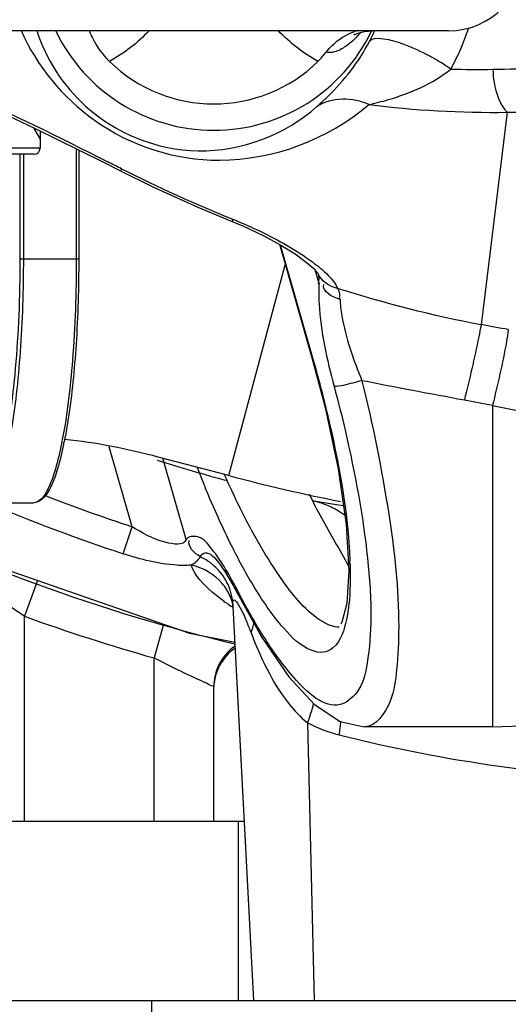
# Model space of a CAD drawing. Header units: millimetres. Extents: x 0 to 11890, y 0 to 8410.
# Tile 38 of 130: x 6459 to 6508, y 1589 to 1688. Entities that reach past the tile are written whole.
import ezdxf

# ---------------------------------------------------------------- set-up
doc = ezdxf.new("R2010")
doc.units = ezdxf.units.MM
doc.header["$LTSCALE"] = 653.95
doc.layers.get('0').update_dxf_attribs({"linetype": 'CONTINUOUS'})
for name, color, linetype in [('304103000010DXF_CONTINUOUS_LINE', 7, 'CONTINUOUS'), ('304103000011DXF_CONTINUOUS_LINE', 7, 'CONTINUOUS'), ('304104000091DXF_CONTINUOUS_LINE', 7, 'CONTINUOUS'), ('304105000085DXF_CONTINUOUS_LINE', 7, 'CONTINUOUS'), ('304109000016DXF_CONTINUOUS_LINE', 7, 'CONTINUOUS'), ('501023000027DXF_CONTINUOUS_LINE', 7, 'CONTINUOUS'), ('501038000002DXF_CONTINUOUS_LINE', 7, 'CONTINUOUS'), ('JISHUZILIAO_DXF_DIMENSION', 7, 'CONTINUOUS'), ('R12-1700-XIADXF_CONTINUOUS_LINE', 7, 'CONTINUOUS')]:
    doc.layers.add(name, color=color, linetype=linetype)
doc.styles.get("Standard").update_dxf_attribs({"font": 'txt', "width": 0.7})
doc.dimstyles.new('DIMSTYLE_5', dxfattribs={"dimtxt": 85, "dimasz": 60, "dimexe": 1, "dimexo": 0, "dimgap": 4.25, "dimtad": 0, "dimtih": 1, "dimtoh": 1, "dimdec": 1, "dimdsep": 46, "dimtxsty": 'Standard', "dimblk": '_FILLED', "dimblk1": '_FILLED', "dimblk2": '_FILLED', "dimcen": 0.09, "dimclrt": 5, "dimazin": 2, "dimtp": 0.5, "dimtm": 0.5, "dimtfac": 1, "dimtdec": 4, "dimtofl": 0, "dimtmove": 0, "dimatfit": 3, "dimldrblk": '_FILLED', "dimfxl": 1, "dimtolj": 1, "dimarcsym": 0})

# ---------------------------------------------------------------- blocks, each defined once
blk = doc.blocks.new('*D8')
at = {"layer": 'JISHUZILIAO_DXF_DIMENSION', "color": 2, "linetype": 'Continuous', "transparency": 16777216}
for start, end in [(291.01931, 360), (190, 259.37553)]:
    blk.add_arc((6523.715, 1804.677), 571.22, start, end, dxfattribs=at)
for points in [[(7101.772, 1744.235), (7094.936, 1804.677), (7081.8, 1745.285)], [(5984.423, 1649.277), (5961.173, 1705.486), (5964.936, 1644.775)]]:
    blk.add_solid(points, dxfattribs=at)
blk = doc.blocks.new('_FILLED')
at = {"color": 0, "linetype": 'ByBlock'}
blk.add_solid([(0, 0), (-1, 0.1667), (-1, -0.1667)], dxfattribs=at)

msp = doc.modelspace()

# ---------------------------------------------------------------- linework, layer by layer
at = {"color": 2, "linetype": 'Continuous'}
msp.add_circle((6523.715, 1804.677), 392, dxfattribs=at)
at = {"layer": '304103000010DXF_CONTINUOUS_LINE', "color": 9, "linetype": 'Continuous'}
for p, q in [((6508.204, 1678.89), (6505.572, 1657.549)), ((6469.453, 1673.212), (6469.345, 1673)), ((6480.649, 1668.14), (6480.563, 1667.927)), ((6485.392, 1665.591), (6488.675, 1654.142)), ((6489.308, 1661.708), (6488.924, 1663.049)), ((6488.675, 1654.142), (6488.618, 1654.126)), ((6506.715, 1649.423), (6506.715, 1617.177)), ((6470.521, 1637.261), (6468.217, 1645.296)), ((6475.936, 1635.979), (6473.594, 1644.145)), ((6469.627, 1634.547), (6470.521, 1637.261)), ((6481.055, 1630.622), (6480.927, 1631.188)), ((6488.142, 1617.576), (6488.796, 1589.677))]:
    msp.add_line(p, q, dxfattribs=at)
at = {"layer": '304103000010DXF_CONTINUOUS_LINE', "color": 7, "linetype": 'Continuous'}
for p, q in [((6485.319, 1665.631), (6488.618, 1654.126)), ((6488.912, 1663.045), (6489.161, 1662.742)), ((6489.161, 1662.742), (6489.174, 1662.734)), ((6489.176, 1662.729), (6489.174, 1662.734)), ((6478.536, 1634.388), (6478.538, 1634.386)), ((6480.336, 1630.341), (6480.349, 1630.302)), ((6480.349, 1630.302), (6480.441, 1630.099)), ((6480.444, 1630.092), (6480.441, 1630.099)), ((6480.444, 1630.092), (6480.481, 1629.993)), ((6480.481, 1629.993), (6480.622, 1629.441)), ((6480.622, 1629.441), (6480.644, 1629.208)), ((6480.642, 1629.235), (6482.715, 1589.677)), ((6506.715, 1617.177), (6493.84, 1617.177)), ((6506.715, 1617.177), (6513.799, 1617.374))]:
    msp.add_line(p, q, dxfattribs=at)
for points in [[(6446.534, 1682.677), (6446.606, 1682.676), (6447.356, 1682.591), (6448.431, 1682.353), (6449.737, 1681.967), (6451.24, 1681.442), (6452.907, 1680.793), (6454.712, 1680.036), (6456.633, 1679.183), (6458.656, 1678.25), (6460.768, 1677.246), (6462.963, 1676.18), (6465.276, 1675.04), (6467.758, 1673.799), (6469.345, 1673)], [(6469.345, 1673), (6472.594, 1671.409), (6477.134, 1669.354), (6480.563, 1667.927)], [(6480.563, 1667.927), (6481.718, 1667.442), (6483.75, 1666.481), (6485.469, 1665.549), (6486.898, 1664.662), (6488.02, 1663.85), (6488.794, 1663.167), (6488.912, 1663.045)], [(6488.618, 1654.126), (6489.912, 1649.238), (6491.219, 1643.077), (6492.027, 1637.472), (6492.295, 1632.857), (6492.081, 1629.545), (6491.59, 1627.683), (6491.485, 1627.47)], [(6433.68, 1644.333), (6451.166, 1635.272), (6476.29, 1626.563), (6480.829, 1625.678)], [(6491.756, 1639.353), (6491.039, 1639.456), (6488.741, 1639.837)], [(6478.535, 1634.388), (6478.748, 1634.193), (6479.232, 1633.624), (6479.89, 1632.674), (6480.671, 1631.347), (6481.055, 1630.621)], [(6481.055, 1630.622), (6483.527, 1626.188), (6486.262, 1622.2), (6488.834, 1619.423), (6491.425, 1617.712), (6493.842, 1617.177)]]:
    msp.add_lwpolyline(points, dxfattribs=at)
at = {"layer": '304103000010DXF_CONTINUOUS_LINE', "color": 9, "linetype": 'Continuous'}
for centre, radius, start, end in [((6481.032, 1695.077), 24.548, 331.14607, 341.66108), ((6478.094, 1694.605), 18.405, 332.17099, 335.75264), ((6505.146, 1774.803), 91.61, 268.36478, 271.01086), ((6506.807, 1778.779), 99.9, 262.80367, 270.80125), ((6116.337, 975.848), 781.67, 63.144259, 63.258375), ((6533.494, 1799.681), 141.759, 243.14336, 248.11277), ((6610.332, 2180.746), 541.332, 258.96492, 259.54201), ((6578.808, 1682.908), 109.226, 201.31377, 202.31999), ((6558.086, 1677.291), 85.693, 203.93701, 206.38855), ((6574.834, 1681.287), 104.934, 202.32548, 202.47171), ((6524.162, 1805.098), 184.757, 243.56869, 256.43021), ((6525.519, 1803.97), 178.403, 247.10299, 251.74259), ((6525.439, 1803.971), 175.523, 248.74416, 251.76702), ((6474.708, 1628.75), 6.11, 55.93728, 64.25174), ((6474.773, 1628.838), 6, 44.99514, 55.97671), ((6449.487, 1632.093), 42.945, 2.00104, 2.3339), ((6475.569, 1628.182), 5.236, 22.94408, 40.08593), ((6475.173, 1629.164), 5.48, 12.8387, 24.67483), ((6550.999, 1667.145), 78.759, 207.16439, 207.59968), ((6490.751, 1645.322), 19.05, 234.81372, 235.59508), ((6475.665, 1628.23), 5.129, 21.36748, 22.86523), ((6475.249, 1629.183), 5.401, 9.95323, 12.82117), ((6475.354, 1629.2), 5.295, 3.89809, 9.96592), ((6491.157, 1645.914), 19.767, 235.59322, 236.07099), ((6491.687, 1646.704), 20.718, 236.07605, 237.19704), ((6492.22, 1647.528), 21.7, 237.19212, 237.66505), ((6457.053, 1617.088), 27.149, 20.62449, 23.18256), ((6478.792, 1618.608), 12.728, 349.78341, 356.0849), ((6527.33, 1759.893), 147.991, 255.91652, 256.79849), ((6529.959, 1771.811), 160.195, 256.85639, 262.62461)]:
    msp.add_arc(centre, radius, start, end, dxfattribs=at)
at = {"layer": '304103000010DXF_CONTINUOUS_LINE', "color": 7, "linetype": 'Continuous'}
for centre, radius, start, end in [((6529.454, 1654.423), 42.766, 208.61251, 209.00614), ((6527.726, 1653.464), 40.789, 209.00441, 209.61952)]:
    msp.add_arc(centre, radius, start, end, dxfattribs=at)
at = {"layer": '304103000010DXF_CONTINUOUS_LINE', "color": 9, "linetype": 'Continuous'}
for points, knots in [([(6459.36, 1687.087), (6460.937, 1683.546), (6466.451, 1676.763), (6480.2, 1672.34), (6490.247, 1676.192), (6494.292, 1679.667)], [0, 0, 0, 0, 0.284765, 0.608123, 1, 1, 1, 1]), ([(6460.926, 1687.092), (6461.859, 1684.229), (6465.863, 1677.976), (6477.266, 1673.346), (6485.924, 1676.618), (6489.081, 1679.456)], [0, 0, 0, 0, 0.266185, 0.624725, 1, 1, 1, 1]), ([(6502.532, 1683.23), (6501.005, 1684.311), (6498.602, 1685.537), (6495.903, 1686.314), (6494.611, 1686.305), (6494.37, 1686.012)], [0, 0, 0, 0, 0.632684, 0.871927, 1, 1, 1, 1]), ([(6489.081, 1679.456), (6489.442, 1679.78), (6491.522, 1681.672), (6493.282, 1683.953), (6494.37, 1686.013)], [0, 0, 0, 0, 0.1722, 1, 1, 1, 1]), ([(6506.762, 1683.207), (6508.325, 1683.235), (6514.442, 1683.423), (6520.549, 1683.926), (6525.072, 1684.471)], [0, 0, 0, 0, 0.255505, 1, 1, 1, 1]), ([(6494.292, 1679.667), (6494.949, 1679.803), (6497.852, 1680.541), (6500.728, 1681.751), (6502.532, 1683.23)], [0, 0, 0, 0, 0.223453, 1, 1, 1, 1]), ([(6506.762, 1683.207), (6506.775, 1682.767), (6506.927, 1681.257), (6507.433, 1679.663), (6508.204, 1678.89)], [0, 0, 0, 0, 0.287454, 1, 1, 1, 1]), ([(6448.751, 1682.681), (6450.302, 1682.187), (6456.885, 1679.567), (6463.199, 1676.365), (6468.063, 1673.914)], [0, 0, 0, 0, 0.230028, 1, 1, 1, 1]), ([(6508.204, 1678.89), (6512.977, 1678.983), (6519.295, 1679.345), (6525.58, 1680.02), (6527.115, 1680.203)], [0, 0, 0, 0, 0.75535, 1, 1, 1, 1]), ([(6480.649, 1668.14), (6481.333, 1667.865), (6483.887, 1666.757), (6486.36, 1665.438), (6488.045, 1664.277)], [0, 0, 0, 0, 0.264994, 1, 1, 1, 1]), ([(6489.173, 1662.746), (6489.198, 1662.664), (6489.241, 1662.492), (6489.262, 1662.316), (6489.265, 1662.225)], [0, 0, 0, 0, 0.48544, 1, 1, 1, 1]), ([(6489.265, 1662.225), (6489.269, 1662.138), (6489.262, 1661.952), (6489.229, 1661.769), (6489.206, 1661.674)], [0, 0, 0, 0, 0.46963, 1, 1, 1, 1]), ([(6489.308, 1661.708), (6489.244, 1661.028), (6489.318, 1657.515), (6490.084, 1654.068), (6490.812, 1651.348)], [0, 0, 0, 0, 0.195158, 1, 1, 1, 1]), ([(6491.426, 1660.114), (6491.417, 1659.557), (6491.78, 1656.729), (6492.751, 1654.037), (6493.61, 1651.931)], [0, 0, 0, 0, 0.196842, 1, 1, 1, 1]), ([(6505.572, 1657.549), (6505.506, 1657.138), (6505.009, 1654.596), (6504.411, 1652.075), (6503.898, 1649.964)], [0, 0, 0, 0, 0.160764, 1, 1, 1, 1]), ([(6508.315, 1657.07), (6508.27, 1656.654), (6507.842, 1654.082), (6507.24, 1651.546), (6506.715, 1649.423)], [0, 0, 0, 0, 0.1607, 1, 1, 1, 1]), ([(6488.675, 1654.142), (6489.195, 1652.33), (6490.934, 1645.672), (6492.192, 1638.839), (6492.396, 1633.842)], [0, 0, 0, 0, 0.27379, 1, 1, 1, 1]), ([(6493.61, 1651.931), (6493.301, 1651.848), (6492.377, 1651.632), (6491.445, 1651.339), (6490.812, 1651.348)], [0, 0, 0, 0, 0.335331, 1, 1, 1, 1]), ([(6493.61, 1651.931), (6494.698, 1647.514), (6496.35, 1639.318), (6497.475, 1629.614), (6497.175, 1623.214), (6496.717, 1619.694), (6495.064, 1617.178), (6493.853, 1617.177)], [0, 0, 0, 0, 0.376911, 0.69111, 0.810269, 0.89967, 1, 1, 1, 1]), ([(6490.812, 1651.348), (6491.214, 1649.845), (6492.637, 1644.158), (6493.716, 1638.373), (6494.167, 1634.09)], [0, 0, 0, 0, 0.265389, 1, 1, 1, 1]), ([(6489.181, 1639.74), (6489.107, 1639.76), (6488.961, 1639.796), (6488.814, 1639.825), (6488.741, 1639.837)], [0, 0, 0, 0, 0.50667, 1, 1, 1, 1]), ([(6489.651, 1627.73), (6488.016, 1628.706), (6484.925, 1632.547), (6482.593, 1636.647), (6481.323, 1639.204)], [0, 0, 0, 0, 0.400129, 1, 1, 1, 1]), ([(6475.936, 1635.98), (6475.707, 1635.317), (6472.881, 1635.782), (6471.566, 1636.623), (6470.521, 1637.261)], [0, 0, 0, 0, 0.364488, 1, 1, 1, 1]), ([(6478.741, 1634.742), (6478.29, 1635.319), (6477.678, 1636.423), (6476.164, 1636.317), (6475.936, 1635.979)], [0, 0, 0, 0, 0.642458, 1, 1, 1, 1]), ([(6477.362, 1634.251), (6477.459, 1634.437), (6477.876, 1634.805), (6478.339, 1634.528), (6478.536, 1634.388)], [0, 0, 0, 0, 0.465037, 1, 1, 1, 1]), ([(6476.44, 1633.404), (6475.962, 1633.355), (6473.64, 1633.394), (6471.367, 1633.974), (6469.627, 1634.547)], [0, 0, 0, 0, 0.207485, 1, 1, 1, 1]), ([(6494.167, 1634.09), (6494.374, 1632.116), (6494.633, 1628.589), (6494.298, 1624.062), (6493.58, 1620.789), (6490.462, 1618.326), (6486.652, 1622.012), (6483.832, 1625.919), (6482.081, 1628.974), (6481.202, 1630.656)], [0, 0, 0, 0, 0.19005, 0.336642, 0.436676, 0.501936, 0.672879, 0.818189, 1, 1, 1, 1]), ([(6479.774, 1629.754), (6479.358, 1630.047), (6478.057, 1631.053), (6476.839, 1632.326), (6476.44, 1633.404)], [0, 0, 0, 0, 0.306891, 1, 1, 1, 1]), ([(6492.405, 1633.593), (6492.424, 1633.047), (6492.451, 1631.16), (6492.334, 1629.257), (6492.053, 1627.945)], [0, 0, 0, 0, 0.289421, 1, 1, 1, 1]), ([(6492.053, 1627.945), (6491.833, 1626.918), (6491.416, 1625.365), (6489.676, 1624.514), (6487.689, 1624.994), (6485.223, 1627.476), (6483.559, 1629.916), (6482.638, 1631.456)], [0, 0, 0, 0, 0.21922, 0.295503, 0.3786, 0.625332, 1, 1, 1, 1]), ([(6480.637, 1629.56), (6480.64, 1629.653), (6480.618, 1629.787), (6480.741, 1629.913), (6480.781, 1629.904)], [0, 0, 0, 0, 0.690183, 1, 1, 1, 1]), ([(6480.781, 1629.904), (6480.873, 1629.883), (6481.049, 1629.648), (6481.187, 1629.44), (6481.272, 1629.294)], [0, 0, 0, 0, 0.357831, 1, 1, 1, 1]), ([(6480.642, 1629.234), (6480.639, 1629.29), (6480.635, 1629.398), (6480.636, 1629.507), (6480.637, 1629.56)], [0, 0, 0, 0, 0.511889, 1, 1, 1, 1]), ([(6481.272, 1629.294), (6481.33, 1629.193), (6481.447, 1628.978), (6481.558, 1628.759), (6481.614, 1628.643)], [0, 0, 0, 0, 0.474028, 1, 1, 1, 1]), ([(6481.614, 1628.643), (6481.682, 1628.505), (6481.817, 1628.217), (6481.945, 1627.927), (6482.01, 1627.776)], [0, 0, 0, 0, 0.484132, 1, 1, 1, 1]), ([(6482.462, 1626.651), (6483.407, 1624.146), (6484.952, 1620.816), (6487.414, 1618.137), (6488.142, 1617.576)], [0, 0, 0, 0, 0.744567, 1, 1, 1, 1])]:
    msp.add_open_spline(points, degree=3, knots=knots, dxfattribs=at)
for points in [[(6494.292, 1679.667), (6492.718, 1680.405), (6490.544, 1680.396), (6489.081, 1679.456)], [(6488.045, 1664.277), (6488.57, 1663.915), (6489.083, 1663.532), (6489.564, 1663.115)], [(6491.152, 1661.2), (6490.333, 1661.349), (6489.493, 1661.959), (6489.176, 1662.729)], [(6489.564, 1663.115), (6490.191, 1662.572), (6490.829, 1661.964), (6491.152, 1661.2)], [(6491.426, 1660.114), (6490.706, 1660.275), (6489.556, 1660.889), (6489.779, 1661.592)], [(6505.572, 1657.549), (6500.696, 1658.448), (6495.881, 1659.709), (6491.152, 1661.2)], [(6491.152, 1661.2), (6491.347, 1660.881), (6491.44, 1660.421), (6491.276, 1660.084)], [(6508.315, 1657.07), (6507.4, 1657.222), (6506.483, 1657.372), (6505.575, 1657.562)], [(6503.898, 1649.964), (6500.468, 1650.616), (6497.033, 1651.243), (6493.61, 1651.931)], [(6506.715, 1649.423), (6505.776, 1649.603), (6504.838, 1649.786), (6503.898, 1649.961)], [(6480.529, 1635.319), (6479.567, 1637.236), (6478.687, 1639.196), (6477.868, 1641.178)], [(6491.886, 1638.421), (6491.053, 1638.981), (6490.15, 1639.482), (6489.181, 1639.74)], [(6477.359, 1634.252), (6476.789, 1634.581), (6476.086, 1635.247), (6476.249, 1635.884)], [(6479.759, 1633.267), (6479.444, 1633.774), (6479.109, 1634.271), (6478.741, 1634.742)], [(6482.638, 1631.456), (6481.884, 1632.714), (6481.187, 1634.008), (6480.529, 1635.319)], [(6476.437, 1633.404), (6476.787, 1633.631), (6477.174, 1633.878), (6477.359, 1634.252)], [(6479.575, 1631.553), (6478.793, 1632.482), (6477.625, 1633.151), (6476.437, 1633.404)], [(6480.153, 1631.452), (6479.876, 1632.053), (6479.484, 1632.612), (6479.016, 1633.08)], [(6480.927, 1631.188), (6480.564, 1631.895), (6480.178, 1632.592), (6479.759, 1633.267)], [(6491.324, 1627.177), (6490.737, 1627.184), (6490.155, 1627.429), (6489.651, 1627.73)], [(6482.462, 1626.651), (6482.61, 1626.975), (6482.722, 1627.321), (6482.773, 1627.673)], [(6488.142, 1617.576), (6488.396, 1618.21), (6488.608, 1618.865), (6488.75, 1619.533)], [(6488.142, 1617.576), (6489.148, 1617.051), (6490.218, 1616.626), (6491.318, 1616.35)]]:
    msp.add_open_spline(points, degree=3, dxfattribs=at)
at = {"layer": '304103000010DXF_CONTINUOUS_LINE', "color": 7, "linetype": 'Continuous'}
msp.add_open_spline([(6488.311, 1640.581), (6488.584, 1639.963), (6489.718, 1637.712), (6491.029, 1635.56), (6491.911, 1633.944)], degree=3, knots=[0, 0, 0, 0, 0.268568, 1, 1, 1, 1], dxfattribs=at)
at = {"layer": '304103000011DXF_CONTINUOUS_LINE', "color": 9, "linetype": 'Continuous'}
for p, q in [((6461.018, 1631.857), (6459.715, 1628.267)), ((6459.715, 1607.677), (6459.715, 1628.267)), ((6473.673, 1627.47), (6472.715, 1624.079)), ((6472.715, 1607.677), (6472.715, 1624.079))]:
    msp.add_line(p, q, dxfattribs=at)
at = {"layer": '304103000011DXF_CONTINUOUS_LINE', "color": 7, "linetype": 'Continuous'}
msp.add_line((6478.715, 1607.677), (6478.715, 1621.176), dxfattribs=at)
at = {"layer": '304103000011DXF_CONTINUOUS_LINE', "color": 9, "linetype": 'Continuous'}
for radius, start, end in [(168.535, 252.49931, 254.98869), (187.661, 250.05975, 254.2306)]:
    msp.add_arc((6523.715, 1804.677), radius, start, end, dxfattribs=at)
at = {"layer": '304103000011DXF_CONTINUOUS_LINE', "color": 7, "linetype": 'Continuous'}
msp.add_arc((6483.715, 1620.966), 5, 125.35875, 177.61989, dxfattribs=at)
at = {"layer": '304103000011DXF_CONTINUOUS_LINE', "color": 9, "linetype": 'Continuous'}
for points in [[(6459.715, 1628.267), (6459.266, 1628.565), (6458.817, 1628.864), (6458.378, 1629.178)], [(6480.813, 1625.247), (6480.169, 1624.787), (6479.621, 1624.153), (6479.261, 1623.448)]]:
    msp.add_open_spline(points, degree=3, dxfattribs=at)
for points, knots in [([(6477.907, 1621.577), (6477.575, 1621.729), (6475.827, 1622.526), (6474.097, 1623.365), (6472.715, 1624.079)], [0, 0, 0, 0, 0.190454, 1, 1, 1, 1]), ([(6478.715, 1621.176), (6478.715, 1621.256), (6478.293, 1621.316), (6478.108, 1621.485), (6477.907, 1621.577)], [0, 0, 0, 0, 0.266028, 1, 1, 1, 1])]:
    msp.add_open_spline(points, degree=3, knots=knots, dxfattribs=at)
at = {"layer": '304103000011DXF_CONTINUOUS_LINE', "color": 7, "linetype": 'Continuous'}
msp.add_open_spline([(6479.261, 1623.448), (6478.907, 1622.754), (6478.715, 1621.955), (6478.715, 1621.176)], degree=3, dxfattribs=at)
at = {"layer": '304104000091DXF_CONTINUOUS_LINE', "color": 7, "linetype": 'Continuous'}
msp.add_line((6446.215, 1607.677), (6481.772, 1607.677), dxfattribs=at)
at = {"layer": '304104000091DXF_CONTINUOUS_LINE', "color": 9, "linetype": 'Continuous'}
msp.add_line((6481.215, 1589.677), (6481.215, 1607.677), dxfattribs=at)
at = {"layer": '304105000085DXF_CONTINUOUS_LINE', "color": 7, "linetype": 'Continuous'}
msp.add_line((6448.88, 1589.677), (6526.615, 1589.677), dxfattribs=at)
at = {"layer": '304105000085DXF_CONTINUOUS_LINE', "color": 9, "linetype": 'Continuous'}
msp.add_line((6472.502, 1584.677), (6472.502, 1589.677), dxfattribs=at)
at = {"layer": '304109000016DXF_CONTINUOUS_LINE', "color": 9, "linetype": 'Continuous'}
for p, q in [((6464.905, 1675.223), (6464.905, 1664.177)), ((6459.239, 1674.677), (6459.239, 1664.177)), ((6459.587, 1674.677), (6459.587, 1664.177)), ((6459.239, 1664.177), (6465.152, 1664.177)), ((6463.436, 1645.661), (6463.422, 1645.592))]:
    msp.add_line(p, q, dxfattribs=at)
at = {"layer": '304109000016DXF_CONTINUOUS_LINE', "color": 7, "linetype": 'Continuous'}
for p, q in [((6465.152, 1675.1), (6465.152, 1664.177)), ((6455.332, 1639.677), (6460.65, 1639.677))]:
    msp.add_line(p, q, dxfattribs=at)
for centre, radius, start, end in [((6424.881, 1653.6), 39.585, 348.2224, 348.35942), ((6423.821, 1653.818), 40.668, 348.35988, 348.5968)]:
    msp.add_arc(centre, radius, start, end, dxfattribs=at)
at = {"layer": '304109000016DXF_CONTINUOUS_LINE', "color": 9, "linetype": 'Continuous'}
for points, knots in [([(6459.239, 1664.177), (6459.239, 1662.285), (6459.165, 1658.601), (6458.836, 1653.335), (6458.31, 1648.67), (6457.706, 1645.286), (6457.116, 1643.084), (6456.68, 1641.844), (6456.222, 1640.906), (6455.752, 1640.27), (6455.203, 1639.925), (6454.599, 1640.039), (6454.102, 1640.531), (6453.838, 1640.969), (6453.701, 1641.232)], [0, 0, 0, 0, 0.209837, 0.408327, 0.584841, 0.730159, 0.788862, 0.837436, 0.875685, 0.904087, 0.924757, 0.943354, 0.967164, 1, 1, 1, 1]), ([(6459.587, 1664.177), (6459.587, 1661.05), (6459.443, 1656.502), (6458.92, 1650.729), (6458.413, 1647.056), (6457.795, 1644.034), (6457.185, 1641.988), (6456.611, 1640.776), (6456.158, 1640.069), (6455.65, 1639.677), (6455.332, 1639.677)], [0, 0, 0, 0, 0.36868, 0.535858, 0.683236, 0.805629, 0.899182, 0.934565, 0.9625, 1, 1, 1, 1]), ([(6464.905, 1664.177), (6464.905, 1660.782), (6464.684, 1654.585), (6463.987, 1648.41), (6463.436, 1645.661)], [0, 0, 0, 0, 0.547775, 1, 1, 1, 1]), ([(6463.422, 1645.592), (6463.25, 1644.743), (6462.901, 1643.254), (6462.331, 1641.564), (6461.807, 1640.572), (6461.386, 1639.983), (6460.931, 1639.677), (6460.65, 1639.677)], [0, 0, 0, 0, 0.383107, 0.675475, 0.786732, 0.875644, 1, 1, 1, 1])]:
    msp.add_open_spline(points, degree=3, knots=knots, dxfattribs=at)
at = {"layer": '304109000016DXF_CONTINUOUS_LINE', "color": 7, "linetype": 'Continuous'}
for points, knots in [([(6465.152, 1664.177), (6465.152, 1661.308), (6464.99, 1655.929), (6464.474, 1650.566), (6464.092, 1648.085)], [0, 0, 0, 0, 0.533298, 1, 1, 1, 1]), ([(6464.092, 1648.085), (6464.061, 1647.883), (6463.938, 1647.111), (6463.8, 1646.343), (6463.686, 1645.778)], [0, 0, 0, 0, 0.261792, 1, 1, 1, 1]), ([(6463.633, 1645.52), (6463.463, 1644.703), (6463.098, 1643.233), (6462.423, 1641.219), (6461.429, 1639.677), (6460.65, 1639.677)], [0, 0, 0, 0, 0.369696, 0.654952, 1, 1, 1, 1])]:
    msp.add_open_spline(points, degree=3, knots=knots, dxfattribs=at)
at = {"layer": '501023000027DXF_CONTINUOUS_LINE', "color": 2, "linetype": 'Continuous'}
msp.add_line((6460.61, 1677.321), (6461.272, 1676.174), dxfattribs=at)
at = {"layer": '501023000027DXF_CONTINUOUS_LINE', "color": 7, "linetype": 'Continuous'}
for p, q in [((6461.272, 1677.001), (6461.272, 1675.277)), ((6460.672, 1674.677), (6451.872, 1674.677))]:
    msp.add_line(p, q, dxfattribs=at)
at = {"layer": '501023000027DXF_CONTINUOUS_LINE', "color": 9, "linetype": 'Continuous'}
msp.add_line((6461.272, 1675.277), (6451.272, 1675.277), dxfattribs=at)
at = {"layer": '501023000027DXF_CONTINUOUS_LINE', "color": 7, "linetype": 'Continuous'}
msp.add_arc((6460.672, 1675.277), 0.6, 270, 360, dxfattribs=at)
at = {"layer": '501038000002DXF_CONTINUOUS_LINE', "color": 7, "linetype": 'Continuous'}
msp.add_line((6502.315, 1687.077), (6455.115, 1687.077), dxfattribs=at)
msp.add_lwpolyline([(6492.919, 1686.726), (6492.839, 1686.667), (6492.954, 1686.729), (6493.302, 1686.869), (6493.881, 1687.013), (6494.658, 1687.077)], dxfattribs=at)
for centre, radius, start, end in [((6502.315, 1694.677), 7.6, 270, 90), ((6494.835, 1681.335), 5.998, 105.95486, 109.31302), ((6478.715, 1694.677), 17.6, 205.64581, 334.35672), ((6494.832, 1681.345), 5.988, 109.31448, 109.82366), ((6482.688, 1690.637), 9.289, 314.41244, 322.11518), ((6478.715, 1694.677), 14.955, 225.54824, 314.45176)]:
    msp.add_arc(centre, radius, start, end, dxfattribs=at)
at = {"layer": '501038000002DXF_CONTINUOUS_LINE', "color": 9, "linetype": 'Continuous'}
msp.add_arc((6486.437, 1692.784), 9.173, 316.89373, 320.16165, dxfattribs=at)
at = {"layer": '501038000002DXF_CONTINUOUS_LINE', "color": 7, "linetype": 'Continuous'}
for points, knots in [([(6466.212, 1687.085), (6466.299, 1686.836), (6466.782, 1685.696), (6467.548, 1684.683), (6468.242, 1684.002)], [0, 0, 0, 0, 0.213262, 1, 1, 1, 1]), ([(6490.019, 1684.933), (6490.21, 1685.179), (6490.984, 1686.045), (6492.003, 1686.69), (6492.801, 1686.978)], [0, 0, 0, 0, 0.268596, 1, 1, 1, 1])]:
    msp.add_open_spline(points, degree=3, knots=knots, dxfattribs=at)
at = {"layer": '501038000002DXF_CONTINUOUS_LINE', "color": 9, "linetype": 'Continuous'}
for points in [[(6472.212, 1687.07), (6471.067, 1685.851), (6469.707, 1684.81), (6468.242, 1684.002)], [(6489.189, 1684.002), (6487.725, 1684.81), (6486.364, 1685.851), (6485.218, 1687.07)]]:
    msp.add_open_spline(points, degree=3, dxfattribs=at)
for points, knots in [([(6493.134, 1686.516), (6492.746, 1686.102), (6492.009, 1685.449), (6491.11, 1684.993), (6490.706, 1684.913)], [0, 0, 0, 0, 0.579271, 1, 1, 1, 1]), ([(6490.706, 1684.913), (6490.641, 1684.9), (6490.414, 1684.866), (6490.176, 1684.881), (6490.019, 1684.933)], [0, 0, 0, 0, 0.285049, 1, 1, 1, 1])]:
    msp.add_open_spline(points, degree=3, knots=knots, dxfattribs=at)
at = {"layer": 'R12-1700-XIADXF_CONTINUOUS_LINE', "color": 9, "linetype": 'Continuous'}
msp.add_line((6480.234, 1642.402), (6485.908, 1663.577), dxfattribs=at)
at = {"layer": 'R12-1700-XIADXF_CONTINUOUS_LINE', "color": 7, "linetype": 'Continuous'}
msp.add_line((6480.234, 1642.402), (6473.14, 1644.264), dxfattribs=at)
msp.add_arc((6523.657, 1804.495), 167.809, 255.00332, 258.93481, dxfattribs=at)
msp.add_open_spline([(6473.14, 1644.264), (6470.04, 1645.033), (6466.903, 1645.73), (6463.725, 1646.035)], degree=3, dxfattribs=at)

# ---------------------------------------------------------------- dimensions: what is measured, and where the dimension line sits
at = {"layer": 'JISHUZILIAO_DXF_DIMENSION', "color": 2, "linetype": 'Continuous'}
dim = msp.add_angular_dim_2l(base=(6573.501, 1235.631), line1=((5966.799, 1706.478), (5961.173, 1705.486)), line2=((7089.224, 1804.677), (7094.936, 1804.677)), dimstyle='DIMSTYLE_5', dxfattribs=at)
dim.commit()
dim.dimension.update_dxf_attribs({"geometry": '*D8', "text_midpoint": (6460.899, 1193.131), "dimtype": 162})

doc.saveas('drawing.dxf')
